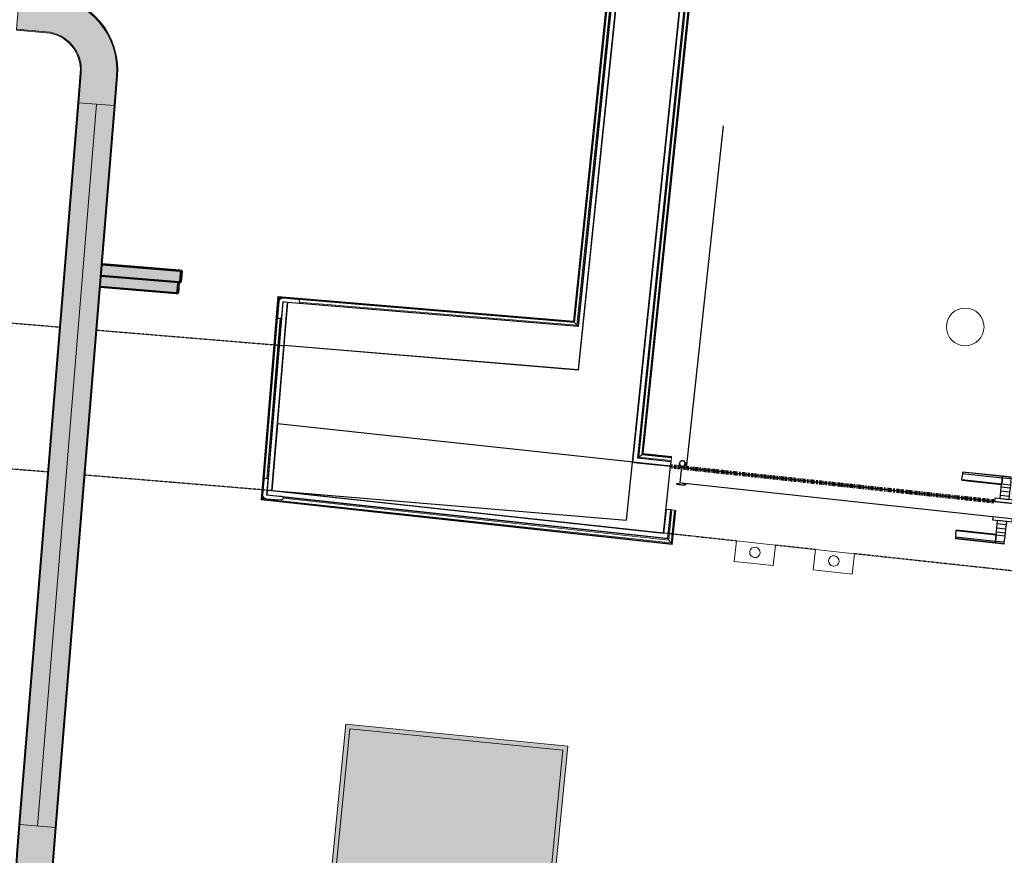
# Model space of a CAD drawing. Header units: millimetres. Extents: x -2845 to 74565, y -36590 to 13748.
# Tile 29 of 53: x 43843 to 46481, y -22444 to -20205. Entities that reach past the tile are written whole.
import ezdxf

# ---------------------------------------------------------------- set-up
doc = ezdxf.new("R2010")
doc.units = ezdxf.units.MM
doc.linetypes.add('Tiret', pattern=[2.5, 1.25, -1.25])
doc.linetypes.add('Tiret_2_', pattern=[2.5, 1.25, -1.25])
doc.layers.add('A-AREA', color=4, linetype='Tiret', lineweight=100, true_color=0x00ffff)
doc.layers.add('A-DOOR-HDLN', color=5, linetype='Tiret', lineweight=25, true_color=0x0000ff)
for name, color, linetype, lineweight in [('A-DETL-GENF', 7, 'Continuous', 18), ('A-DOOR', 7, 'Continuous', 25), ('A-FLOR-HRAL', 7, 'Continuous', 18), ('A-WALL', 7, 'Continuous', 25), ('CHEMIN DE CABLE ELE', 7, 'Continuous', 18), ('I-WALL', 7, 'Continuous', 25), ('INSTAL ELECTRIQUE', 7, 'Continuous', 18), ('Q-SPCQ', 7, 'Continuous', 18)]:
    doc.layers.add(name, color=color, linetype=linetype, lineweight=lineweight)

# ---------------------------------------------------------------- blocks, each defined once
blk = doc.blocks.new('Ouverture en rectangle - Ouverture en rectangle _100x207_-3508368-2021_015_1111_DCE_1_50_N0 FINI_CFO_GEN')
at = {"layer": 'A-DOOR-HDLN', "linetype": 'Tiret_2_'}
for p, q in [((-500, 90), (500, 90)), ((-303.2, -90), (-500, -90)), ((-90.4, -90), (-198.2, -90)), ((500, -90), (14.6, -90))]:
    blk.add_line(p, q, dxfattribs=at)
blk = doc.blocks.new('Ouverture en rectangle - Ouverture en rectangle _83x207_-3217784-2021_015_1111_DCE_1_50_N0 FINI_CFO_GEN')
at = {"layer": 'A-DOOR-HDLN', "linetype": 'Tiret_2_'}
for p, q in [((-415, 195), (87.3, 195)), ((187.3, 195), (415, 195)), ((87.9, -195), (-415, -195)), ((415, -195), (187.9, -195))]:
    blk.add_line(p, q, dxfattribs=at)
blk = doc.blocks.new('B02_DC_STR_rvt-1-2021_015_1111_DCE_1_50_N0 FINI_CFO_GEN')
at = {"layer": 'I-WALL'}
for p, q in [((-7494.8, -17907.8), (-7829.9, -21143.9)), ((-7660.4, -21157.9), (-7343.4, -18096.7)), ((-8618.7, -21078.4), (-8650.9, -21467.1)), ((-7829.9, -21143.9), (-8618.7, -21078.4)), ((-7700.6, -21545.9), (-7660.4, -21157.9)), ((-8636, -21287.9), (-8650.9, -21467.1)), ((-7582.6, -21402), (-8636, -21287.9)), ((-7602, -21580.9), (-7582.6, -21402)), ((-8650.9, -21467.1), (-8660.2, -21466.3)), ((-8660.2, -21466.3), (-7602, -21580.9)), ((-8650.9, -21467.1), (-7700.6, -21545.9))]:
    blk.add_line(p, q, dxfattribs=at)
at = {"layer": 'A-DOOR', "color": 5, "lineweight": 25, "true_color": 0x0000ff}
for name, p, rotation in [('Ouverture en rectangle - Ouverture en rectangle _83x207_-3217784-2021_015_1111_DCE_1_50_N0 FINI_CFO_GEN', (-9048.4, -21238.5), 175.2586130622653), ('Ouverture en rectangle - Ouverture en rectangle _100x207_-3508368-2021_015_1111_DCE_1_50_N0 FINI_CFO_GEN', (-7095.2, -21545.3), 353.8181912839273)]:
    blk.add_blockref(name, p, dxfattribs=dict(at, rotation=rotation))
blk = doc.blocks.new('PRT_SIMPLE_HUI_58x68x48 TUNE L - PRT_BOIS_1V_EI30_930x2040x40-552185-2021_015_1111_DCE_1_50_N0 FINI_CFO_GEN')
at = {"layer": 'A-DETL-GENF'}
h = blk.add_hatch(color=256, dxfattribs=at)
h.paths.add_polyline_path([(-483.8, -62.2), (-485.1, -64.2), (-496.1, -65.7), (-500.5, -65.7), (-500.5, -67), (-496, -67), (-483.8, -65.3)])
h.paths.add_polyline_path([(-508.5, -60.5), (-508.5, -64), (-502, -64), (-502, -62.7), (-505.2, -62.7), (-505.2, -61.8), (-488.7, -61.8), (-484.6, -62.8), (-483.8, -62.2), (-488.5, -60.5)])
h = blk.add_hatch(color=256, dxfattribs=at)
h.paths.add_polyline_path([(413.8, -62.2), (413.8, -65.3), (426, -67), (430.5, -67), (430.5, -65.7), (426.1, -65.7), (415.1, -64.2)])
h.paths.add_polyline_path([(418.5, -60.5), (413.8, -62.2), (415.1, -63.1), (418.7, -61.8), (435.2, -61.8), (435.2, -62.7), (432, -62.7), (432, -64), (438.5, -64), (438.5, -60.5)])
for p, q in [((-488.5, -60.5), (-508.5, -60.5)), ((-508.5, -60.5), (-508.5, -64)), ((-508.5, -64), (-502, -64)), ((-505.2, -62.7), (-505.2, -61.8)), ((-505.2, -61.8), (-488.7, -61.8)), ((-502, -62.7), (-505.2, -62.7)), ((-502, -64), (-502, -62.7)), ((-496.1, -65.7), (-500.5, -65.7)), ((-500.5, -65.7), (-500.5, -67)), ((-500.5, -67), (-496, -67)), ((-485.1, -64.2), (-496.1, -65.7)), ((-496, -67), (-483.8, -65.3)), ((-488.7, -61.8), (-485.1, -63.1)), ((-483.8, -62.2), (-488.5, -60.5)), ((-485.1, -63.1), (-485.1, -64.2)), ((-483.8, -65.3), (-483.8, -62.2)), ((418.5, -60.5), (413.8, -62.2)), ((413.8, -62.2), (413.8, -65.3)), ((413.8, -65.3), (426, -67)), ((415.1, -63.1), (418.7, -61.8)), ((415.1, -64.2), (415.1, -63.1)), ((426.1, -65.7), (415.1, -64.2)), ((438.5, -60.5), (418.5, -60.5)), ((418.7, -61.8), (435.2, -61.8)), ((426, -67), (430.5, -67)), ((430.5, -65.7), (426.1, -65.7)), ((430.5, -67), (430.5, -65.7)), ((435.2, -62.7), (432, -62.7)), ((432, -62.7), (432, -64)), ((432, -64), (438.5, -64)), ((435.2, -61.8), (435.2, -62.7)), ((438.5, -64), (438.5, -60.5))]:
    blk.add_line(p, q, dxfattribs=at)
at = {"layer": 'A-DOOR'}
for p, q in [((-427.1, 2.5), (-450.6, 2.5)), ((-450.6, 2.5), (-450.6, 2)), ((-450.6, 2), (-450.6, -2.1)), ((-427.1, 2), (-450.6, 2)), ((-319.6, 2.5), (-427.1, 2.5)), ((-427.1, 2.5), (-427.1, 2)), ((-427.1, 2), (-427.1, 2.5)), ((-427.1, 2), (-427.1, -2.1)), ((-319.6, 2), (-427.1, 2)), ((-427.1, -2.1), (-427.1, 2)), ((-319.6, 2), (-319.6, 2.5)), ((-319.6, -2.1), (-319.6, 2)), ((-450.6, -2.1), (-450.6, -9.2)), ((-427.1, -2.1), (-450.6, -2.1)), ((-450.6, -18.5), (-450.6, -9.2)), ((-450.6, -26.9), (-450.6, -18.5)), ((-427.1, -18.5), (-450.6, -18.5)), ((-427.1, -2.1), (-427.1, -9.2)), ((-319.6, -2.1), (-427.1, -2.1)), ((-427.1, -9.2), (-427.1, -2.1)), ((-427.1, -18.5), (-427.1, -9.2)), ((-427.1, -9.2), (-427.1, -18.5)), ((-427.1, -19.7), (-427.1, -18.5)), ((-319.6, -18.5), (-427.1, -18.5)), ((-427.1, -18.5), (-427.1, -26.9)), ((-427.1, -19.7), (-319.6, -19.7)), ((-319.6, -9.2), (-319.6, -2.1)), ((-319.6, -9.2), (-319.6, -18.5)), ((-319.6, -18.5), (-319.6, -19.7)), ((-450.6, -37.3), (-450.6, -26.9)), ((-427.1, -26.9), (-450.6, -26.9)), ((-450.6, -48.1), (-450.6, -37.3)), ((-427.1, -37.3), (-450.6, -37.3)), ((-450.6, -56.5), (-450.6, -48.1)), ((-450.6, -48.1), (-427.1, -48.1)), ((-427.1, -26.9), (-427.1, -37.3)), ((-427.1, -37.3), (-427.1, -48.1)), ((-427.1, -48.1), (-427.1, -56.5)), ((-499.5, -67), (-499.5, -107)), ((426, -67), (-496, -67)), ((-465.6, -58), (-465.6, -67)), ((-413.4, -58), (-465.6, -58)), ((-450.6, -56.5), (-450.6, -57.5)), ((-450.6, -57.5), (-427.1, -57.5)), ((-427.1, -57.5), (-427.1, -56.5)), ((-413.4, -67), (-413.4, -58)), ((430.5, -107), (430.5, -67)), ((-499.5, -107), (430.5, -107)), ((-465.6, -107), (-465.6, -116)), ((-465.6, -116), (-413.4, -116)), ((-427.1, -116.5), (-450.6, -116.5)), ((-450.6, -116.5), (-450.6, -117.5)), ((-450.6, -125.9), (-450.6, -117.5)), ((-450.6, -136.7), (-450.6, -125.9)), ((-427.1, -125.9), (-450.6, -125.9)), ((-427.1, -117.5), (-427.1, -116.5)), ((-427.1, -117.5), (-427.1, -125.9)), ((-427.1, -125.9), (-427.1, -136.7)), ((-413.4, -116), (-413.4, -107)), ((417, -107), (417, -1030)), ((-450.6, -147.1), (-450.6, -136.7)), ((-450.6, -136.7), (-427.1, -136.7)), ((-450.6, -155.5), (-450.6, -147.1)), ((-450.6, -147.1), (-427.1, -147.1)), ((-450.6, -164.8), (-450.6, -155.5)), ((-450.6, -155.5), (-427.1, -155.5)), ((-427.1, -136.7), (-427.1, -147.1)), ((-427.1, -147.1), (-427.1, -155.5)), ((-427.1, -155.5), (-427.1, -154.3)), ((-319.6, -154.3), (-427.1, -154.3)), ((-427.1, -164.8), (-427.1, -155.5)), ((-427.1, -155.5), (-319.6, -155.5)), ((-427.1, -155.5), (-427.1, -164.8)), ((-319.6, -154.3), (-319.6, -155.5)), ((-319.6, -155.5), (-319.6, -164.8)), ((-450.6, -164.8), (-450.6, -171.9)), ((-450.6, -171.9), (-450.6, -176)), ((-450.6, -171.9), (-427.1, -171.9)), ((-450.6, -176), (-450.6, -176.5)), ((-450.6, -176), (-427.1, -176)), ((-450.6, -176.5), (-427.1, -176.5)), ((-427.1, -164.8), (-427.1, -171.9)), ((-427.1, -171.9), (-427.1, -164.8)), ((-427.1, -171.9), (-427.1, -176)), ((-427.1, -171.9), (-319.6, -171.9)), ((-427.1, -176), (-427.1, -171.9)), ((-427.1, -176), (-427.1, -176.5)), ((-427.1, -176), (-319.6, -176)), ((-427.1, -176.5), (-427.1, -176)), ((-427.1, -176.5), (-319.6, -176.5)), ((-319.6, -171.9), (-319.6, -164.8)), ((-319.6, -176), (-319.6, -171.9)), ((-319.6, -176.5), (-319.6, -176))]:
    blk.add_line(p, q, dxfattribs=at)
for radius, start, end in [(9.12, 155.8208, 180), (9.12, 180, 204.1792), (7.5, 360, 180), (7.5, 180, 360), (7.5, 180, 240), (7.5, 135, 165), (9.12, 111.9887, 120), (9.12, 240, 248.0113), (7.5, 60, 120), (7.5, 270, 0), (9.12, 60, 68.0113), (7.5, 0, 30), (9.12, 0, 24.1792)]:
    blk.add_arc((429, -118), radius, start, end, dxfattribs=at)
at = {"layer": 'Q-SPCQ'}
for p, q in [((430.5, -93), (430.5, -107)), ((430.5, -107), (403.5, -107))]:
    blk.add_line(p, q, dxfattribs=at)
blk = doc.blocks.new('Garde-corps - Garde-corps-507123-2021_015_1111_DCE_1_50_N0 FINI_CFO_GEN')
at = {"layer": 'A-FLOR-HRAL'}
for p, q in [((-7667.5, -21377.2), (-7329.6, -18113.9)), ((-7659.7, -21370.9), (-7323.3, -18121.8)), ((-7657.8, -21369.3), (-7321.7, -18123.8)), ((-7656, -21367.9), (-7320.3, -18125.6)), ((-7659.7, -21370.9), (-7667.5, -21377.2)), ((-7581, -21386.6), (-7667.5, -21377.2)), ((-7580.2, -21379.5), (-7659.7, -21370.9)), ((-7580, -21377.8), (-7657.8, -21369.3)), ((-7579.8, -21376.1), (-7656, -21367.9)), ((-7581.3, -21389.6), (-7581, -21386.6)), ((-7580.2, -21379.5), (-7581, -21386.6)), ((-7580, -21377.8), (-7580.2, -21379.5)), ((-7580, -21377.8), (-7579.8, -21376.1))]:
    blk.add_line(p, q, dxfattribs=at)
for points, knots in [([(-7667.5, -21377.2), (-7667.5, -21377.2), (-7667.6, -21377.2), (-7667.8, -21377.4), (-7668, -21377.6), (-7668.2, -21377.7), (-7668.3, -21377.9), (-7668.5, -21378), (-7668.8, -21378.2), (-7669.1, -21378.5), (-7669.4, -21378.7), (-7669.6, -21378.9), (-7670.1, -21379.3), (-7670.5, -21379.6), (-7670.8, -21379.9)], [0, 0, 0, 0, 0.166667, 0.25, 0.333333, 0.416667, 0.458333, 0.5, 0.583333, 0.666667, 0.708333, 0.75, 0.833333, 1, 1, 1, 1]), ([(-7656, -21367.9), (-7656, -21367.9), (-7656, -21367.9), (-7656.2, -21368), (-7656.3, -21368.1), (-7656.5, -21368.3), (-7656.7, -21368.4), (-7656.8, -21368.5), (-7657, -21368.7), (-7657.1, -21368.8), (-7657.2, -21368.9), (-7657.4, -21369), (-7657.5, -21369.1), (-7657.6, -21369.2), (-7657.7, -21369.3), (-7657.8, -21369.3)], [0.1, 0.1, 0.1, 0.1, 0.2, 0.3, 0.4, 0.475, 0.55, 0.6, 0.65, 0.7, 0.75, 0.8, 0.85, 0.9, 1, 1, 1, 1])]:
    blk.add_open_spline(points, degree=3, knots=knots, dxfattribs=at)
blk = doc.blocks.new('Garde-corps - Garde-corps-507583-2021_015_1111_DCE_1_50_N0 FINI_CFO_GEN')
at = {"layer": 'A-FLOR-HRAL'}
for p, q in [((-9251.1, -19757.2), (-9250.6, -19751.7)), ((-9250.4, -19748.7), (-9250.6, -19751.7)), ((-9250.6, -19751.7), (-7715.2, -19879.1)), ((-9178.1, -19768.3), (-7726.7, -19888.7)), ((-9178, -19766.6), (-7724.9, -19887.2)), ((-9177.8, -19764.9), (-7723, -19885.6)), ((-7723, -19885.6), (-7840.1, -21016.2)), ((-7715.2, -19879.1), (-7833.7, -21023.9)), ((-7711.9, -19876.3), (-7831, -21027.2)), ((-7715.2, -19879.1), (-7723, -19885.6)), ((-7726.7, -19888.7), (-7843.1, -21012.6)), ((-7724.9, -19887.2), (-7841.6, -21014.4)), ((-8634.5, -20946.9), (-8679.7, -21491.8)), ((-8633, -20948.7), (-8678, -21490.3)), ((-8631.4, -20950.6), (-8676.1, -21488.8)), ((-7843.1, -21012.6), (-8634.5, -20946.9)), ((-7841.6, -21014.4), (-8633, -20948.7)), ((-7840.1, -21016.2), (-8631.4, -20950.6)), ((-8631.4, -20950.6), (-8628.2, -20954.4)), ((-7833.7, -21023.9), (-8578.4, -20962.2)), ((-8628.8, -21004.8), (-8664.5, -21435.6)), ((-8625.6, -21002.1), (-8661.8, -21438.9)), ((-7833.7, -21023.9), (-7840.1, -21016.2)), ((-8679.7, -21491.8), (-7578.3, -21611.1)), ((-8678, -21490.3), (-7579.8, -21609.3)), ((-8672.8, -21486), (-8676.1, -21488.8)), ((-8676.1, -21488.8), (-7581.3, -21607.3)), ((-8623.3, -21484.3), (-7590.3, -21596.2)), ((-8620.5, -21487.6), (-7587.6, -21599.5)), ((-7587.6, -21599.5), (-7578.9, -21519)), ((-7578.9, -21519), (-7581.9, -21518.7)), ((-7581.3, -21607.3), (-7571.8, -21519.8)), ((-7579.8, -21609.3), (-7570.1, -21520)), ((-7578.9, -21519), (-7571.8, -21519.8)), ((-7578.3, -21611.1), (-7568.5, -21520.1)), ((-7571.8, -21519.8), (-7570.1, -21520)), ((-7568.5, -21520.1), (-7570.1, -21520)), ((-7590.3, -21596.2), (-7590.2, -21594.8)), ((-7581.3, -21607.3), (-7587.6, -21599.5))]:
    blk.add_line(p, q, dxfattribs=at)
for points, knots in [([(-7711.9, -19876.3), (-7712.1, -19876.6), (-7712.6, -19876.9), (-7713.1, -19877.4), (-7713.4, -19877.7), (-7713.7, -19877.9), (-7713.9, -19878.1), (-7714.1, -19878.2), (-7714.3, -19878.4), (-7714.5, -19878.6), (-7714.7, -19878.7), (-7714.9, -19878.9), (-7715.1, -19879), (-7715.2, -19879.1), (-7715.2, -19879.1)], [0, 0, 0, 0, 0.166667, 0.25, 0.333333, 0.375, 0.416667, 0.5, 0.541667, 0.583333, 0.666667, 0.75, 0.833333, 1, 1, 1, 1]), ([(-7724.9, -19887.2), (-7725, -19887.2), (-7725.1, -19887.3), (-7725.2, -19887.4), (-7725.4, -19887.5), (-7725.5, -19887.6), (-7725.6, -19887.8), (-7725.8, -19887.9), (-7725.9, -19888), (-7726, -19888.1), (-7726.1, -19888.2), (-7726.3, -19888.3), (-7726.4, -19888.4), (-7726.6, -19888.5), (-7726.7, -19888.6), (-7726.7, -19888.7), (-7726.7, -19888.7)], [0, 0, 0, 0, 0.1, 0.15, 0.2, 0.25, 0.3, 0.35, 0.4, 0.45, 0.5, 0.55, 0.625, 0.7, 0.8, 0.9, 0.9, 0.9, 0.9]), ([(-8634.5, -20946.9), (-8634.5, -20947), (-8634.5, -20947), (-8634.3, -20947.2), (-8634.2, -20947.4), (-8634.1, -20947.5), (-8634, -20947.6), (-8633.9, -20947.8), (-8633.7, -20947.9), (-8633.6, -20948), (-8633.5, -20948.2), (-8633.4, -20948.3), (-8633.3, -20948.4), (-8633.2, -20948.6), (-8633.1, -20948.7), (-8633, -20948.7)], [-0.9, -0.9, -0.9, -0.9, -0.75, -0.65, -0.55, -0.5, -0.45, -0.4, -0.35, -0.3, -0.25, -0.2, -0.15, -0.1, 0, 0, 0, 0]), ([(-7841.6, -21014.4), (-7841.7, -21014.3), (-7841.8, -21014.2), (-7841.9, -21014.1), (-7842, -21013.9), (-7842.1, -21013.8), (-7842.2, -21013.7), (-7842.3, -21013.5), (-7842.4, -21013.4), (-7842.5, -21013.3), (-7842.6, -21013.2), (-7842.7, -21013), (-7842.9, -21012.9), (-7843, -21012.7), (-7843.1, -21012.6), (-7843.1, -21012.6), (-7843.1, -21012.6)], [0, 0, 0, 0, 0.1, 0.15, 0.2, 0.25, 0.3, 0.35, 0.4, 0.45, 0.5, 0.55, 0.625, 0.7, 0.8, 0.9, 0.9, 0.9, 0.9]), ([(-7831, -21027.2), (-7831.3, -21026.9), (-7831.6, -21026.4), (-7832, -21025.9), (-7832.3, -21025.6), (-7832.5, -21025.4), (-7832.7, -21025.1), (-7832.9, -21024.9), (-7833, -21024.7), (-7833.2, -21024.5), (-7833.3, -21024.3), (-7833.5, -21024.2), (-7833.7, -21024), (-7833.7, -21023.9), (-7833.7, -21023.9)], [0, 0, 0, 0, 0.166667, 0.25, 0.333333, 0.375, 0.416667, 0.5, 0.541667, 0.583333, 0.666667, 0.75, 0.833333, 1, 1, 1, 1]), ([(-8678, -21490.3), (-8678, -21490.4), (-8678.1, -21490.4), (-8678.3, -21490.6), (-8678.4, -21490.7), (-8678.5, -21490.8), (-8678.7, -21490.9), (-8678.8, -21491), (-8678.9, -21491.1), (-8679, -21491.2), (-8679.2, -21491.3), (-8679.3, -21491.4), (-8679.4, -21491.5), (-8679.6, -21491.6), (-8679.7, -21491.7), (-8679.7, -21491.8), (-8679.7, -21491.8)], [0, 0, 0, 0, 0.1, 0.15, 0.2, 0.25, 0.3, 0.35, 0.4, 0.45, 0.5, 0.55, 0.625, 0.7, 0.8, 0.9, 0.9, 0.9, 0.9]), ([(-7590.3, -21596.2), (-7590.1, -21596.5), (-7589.7, -21596.9), (-7589.3, -21597.4), (-7589, -21597.8), (-7588.8, -21598), (-7588.6, -21598.2), (-7588.5, -21598.5), (-7588.3, -21598.7), (-7588.2, -21598.8), (-7588, -21599), (-7587.8, -21599.2), (-7587.7, -21599.4), (-7587.6, -21599.5), (-7587.6, -21599.5)], [0, 0, 0, 0, 0.166667, 0.25, 0.333333, 0.375, 0.416667, 0.5, 0.541667, 0.583333, 0.666667, 0.75, 0.833333, 1, 1, 1, 1]), ([(-7578.3, -21611.1), (-7578.3, -21611.1), (-7578.4, -21611), (-7578.5, -21610.8), (-7578.7, -21610.6), (-7578.8, -21610.5), (-7578.9, -21610.4), (-7579, -21610.2), (-7579.1, -21610.1), (-7579.2, -21610), (-7579.3, -21609.8), (-7579.4, -21609.7), (-7579.5, -21609.6), (-7579.7, -21609.4), (-7579.7, -21609.3), (-7579.8, -21609.3)], [-0.9, -0.9, -0.9, -0.9, -0.75, -0.65, -0.55, -0.5, -0.45, -0.4, -0.35, -0.3, -0.25, -0.2, -0.15, -0.1, 0, 0, 0, 0])]:
    blk.add_open_spline(points, degree=3, knots=knots, dxfattribs=at)
blk = doc.blocks.new('1010_PROTECTION  D_ANGLE - 1010_PROTECTION  D_ANGLE-534363-2021_015_1111_DCE_1_50_N0 FINI_CFO_GEN')
at = {"layer": 'Q-SPCQ'}
for p, q in [((-10, 40), (-10, 0)), ((0, 0), (0, 40)), ((40, 0), (0, 0)), ((0, -10), (40, -10))]:
    blk.add_line(p, q, dxfattribs=at)
for centre, radius, start, end in [((-5, 40), 5, 360, 180), ((0, 0), 10, 180, 270), ((40, -5), 5, 270, 90)]:
    blk.add_arc(centre, radius, start, end, dxfattribs=at)
blk = doc.blocks.new('B02_ARC_rvt-1-2021_015_1111_DCE_1_50_N0 FINI_CFO_GEN')
at = {"layer": 'A-AREA'}
blk.add_line((-7582.6, -21402), (-6714.7, -21496), dxfattribs=at)
at = {"layer": 'A-WALL'}
for p, q in [((-7829.7, -21142.7), (-7494.8, -17907.8)), ((-7344.7, -18109.1), (-7684.5, -21391)), ((-7670.8, -21379.9), (-7332.3, -18110.6)), ((-7711.2, -19876.4), (-7830.3, -21027.2)), ((-8621.5, -20961.6), (-8663.4, -21466)), ((-8650.9, -21467.3), (-8609.1, -20962.6)), ((-8609.1, -20962.6), (-8621.5, -20961.6)), ((-7842.2, -21141.6), (-7829.7, -21142.7)), ((-7581.3, -21389.6), (-7670.8, -21379.9)), ((-7582.6, -21402), (-7581.3, -21389.6)), ((-7684.5, -21391), (-7672.1, -21392.3)), ((-7672.1, -21392.3), (-7582.6, -21402)), ((-8663.4, -21466), (-8664.4, -21478.4)), ((-7601.2, -21581), (-8650.9, -21467.3)), ((-8664.4, -21478.4), (-7602.6, -21593.5)), ((-7594.3, -21517.3), (-7601.2, -21581)), ((-7581.9, -21518.7), (-7594.3, -21517.3)), ((-7590.2, -21594.8), (-7581.9, -21518.7)), ((-7602.6, -21593.5), (-7590.2, -21594.8))]:
    blk.add_line(p, q, dxfattribs=at)
at = {"layer": 'I-WALL'}
for p, q in [((-8609.1, -20962.6), (-8618.6, -21077.2)), ((-7830.3, -21027.2), (-8609.1, -20962.6)), ((-8618.6, -21077.2), (-7842.2, -21141.6))]:
    blk.add_line(p, q, dxfattribs=at)
at = {"layer": 'A-DOOR', "lineweight": 18, "rotation": 173.8181912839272}
blk.add_blockref('PRT_SIMPLE_HUI_58x68x48 TUNE L - PRT_BOIS_1V_EI30_930x2040x40-552185-2021_015_1111_DCE_1_50_N0 FINI_CFO_GEN', (-7137.2, -21558.3), dxfattribs=at)
at = {"layer": 'A-FLOR-HRAL', "lineweight": 18}
for name in ['Garde-corps - Garde-corps-507123-2021_015_1111_DCE_1_50_N0 FINI_CFO_GEN', 'Garde-corps - Garde-corps-507583-2021_015_1111_DCE_1_50_N0 FINI_CFO_GEN']:
    blk.add_blockref(name, (0, 0), dxfattribs=at)
at = {"layer": 'Q-SPCQ', "lineweight": 18}
for p, rotation in [((-8621.5, -20961.6), 265.258613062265), ((-8665, -21478.9), 355.258613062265)]:
    blk.add_blockref('1010_PROTECTION  D_ANGLE - 1010_PROTECTION  D_ANGLE-534363-2021_015_1111_DCE_1_50_N0 FINI_CFO_GEN', p, dxfattribs=dict(at, rotation=rotation))
blk = doc.blocks.new('604_DALLE LED 600x600MM - 26W 4000K 3600lm-V13-2021_015_1111_DCE_1_50_N0 FINI_CFO_GEN')
at = {"layer": 'INSTAL ELECTRIQUE', "true_color": 0xf6d57a}
for points in [[(212, -298.5), (-298.5, -298.5), (-298.5, 298.5), (221.6, 298.5), (221.4, 287), (-287, 287), (-287, -287), (212.2, -287), (212.1, -288.5)], [(212.2, -287), (-287, -287), (-287, 287), (221.4, 287), (218.1, 81.8), (169.1, 82.3), (168, -22.7), (216.4, -23.2), (215.4, -88.5)]]:
    blk.add_hatch(color=41, dxfattribs=at).paths.add_polyline_path(points)
at = {"layer": 'INSTAL ELECTRIQUE'}
for p, q in [((-298.5, -298.5), (-298.5, 298.5)), ((-298.5, 298.5), (221.6, 298.5)), ((-287, 287), (-287, -287)), ((-287, 287), (221.4, 287)), ((212.2, -287), (-287, -287)), ((212, -298.5), (-298.5, -298.5))]:
    blk.add_line(p, q, dxfattribs=at)
blk = doc.blocks.new('604_BAES GENERIQUE SAILLIE - BAES _-4673004-2021_015_1111_DCE_1_50_N0 FINI_CFO_GEN')
at = {"layer": 'INSTAL ELECTRIQUE', "lineweight": 50, "true_color": 0xd4d1cd}
for points in [[(-8899.6, -20908.4), (-8897.1, -20878.5), (-9105.5, -20861.3), (-9107.9, -20891.2), (-8901.6, -20908.3)], [(-8894.6, -20908.9), (-8892.3, -20878.9), (-8897.1, -20878.6), (-8899.6, -20908.4), (-8894.6, -20908.9)], [(-8907.1, -20937.9), (-8904.6, -20908), (-9107.9, -20891.2), (-9110.4, -20921.1), (-9070.8, -20924.3)], [(-8902.1, -20938.3), (-8899.8, -20908.4), (-8904.6, -20908.4), (-8907.1, -20937.9), (-8902.1, -20938.3)]]:
    blk.add_hatch(color=254, dxfattribs=at).paths.add_polyline_path(points)
at = {"layer": 'INSTAL ELECTRIQUE', "lineweight": 50, "true_color": 0x008000}
blk.add_hatch(color=96, dxfattribs=at).paths.add_polyline_path([(-8897.1, -20878.5), (-8897, -20877.5), (-9105.4, -20860.3), (-9105.5, -20861.3), (-8901.6, -20878.2)])
at = {"layer": 'INSTAL ELECTRIQUE', "lineweight": 50}
for p, q in [((-8897.1, -20878.5), (-9105.5, -20861.3)), ((-9105.5, -20861.3), (-8897.1, -20878.5)), ((-9105.4, -20860.3), (-8897, -20877.5)), ((-8897.1, -20878.5), (-8892.1, -20879)), ((-8892.1, -20879), (-8897.1, -20878.5)), ((-8892.1, -20878), (-8897, -20877.5)), ((-8892.1, -20878), (-8897, -20877.5)), ((-8894.6, -20908.9), (-8892.1, -20879)), ((-8892.1, -20879), (-8892.1, -20878)), ((-8899.6, -20908.4), (-9107.9, -20891.2)), ((-8902.1, -20938.3), (-8899.6, -20908.4)), ((-8899.6, -20908.4), (-8894.6, -20908.9)), ((-8907.1, -20937.9), (-9110.4, -20921.1)), ((-8907.1, -20937.9), (-8902.1, -20938.3))]:
    blk.add_line(p, q, dxfattribs=at)
blk = doc.blocks.new('Chemin de câbles - Courbure - Standard-4698532-2021_015_1111_DCE_1_50_N0 FINI_CFO_GEN')
at = {"layer": 'CHEMIN DE CABLE ELE', "true_color": 0x0080ff}
for points in [[(-229.8, -47.5), (-149.8, -47.5), (-105.5, -42.4), (-63.3, -27.4), (-25.5, -3.1), (4.5, 26.8), (28, 64.2), (42.7, 105.8), (47.7, 149.7), (47.8, 229.7), (-47.1, 229.9), (-47.3, 149.9), (-52.3, 118.2), (-66.9, 89.7), (-90.8, 66.4), (-118.7, 52.4), (-149.8, 47.5), (-229.8, 47.5), (-229.8, 40.9)], [(-229.8, 47.5), (-149.6, 47.5), (-117.9, 52.6), (-89.6, 67), (-66.9, 89.7), (-52.1, 119.2), (-47.3, 150.1), (-47.1, 229.9), (-49.7, 229.9), (-49.8, 149.6), (-55.2, 118), (-68.9, 91.2), (-91.1, 69.1), (-118.9, 54.9), (-150, 50), (-229.8, 50)], [(-229.8, -50), (-149.6, -50), (-105.3, -45), (-63.1, -30.2), (-25.2, -6.4), (7.6, 27), (30.8, 64.4), (45.2, 106), (50.2, 149.9), (50.3, 229.7), (47.8, 229.7), (47.6, 149.5), (42.4, 105), (27.2, 62.8), (4.5, 26.8), (-26.8, -4.5), (-64.2, -27.9), (-105.9, -42.5), (-150, -47.5), (-229.8, -47.5)]]:
    blk.add_hatch(color=150, dxfattribs=at).paths.add_polyline_path(points)
at = {"layer": 'CHEMIN DE CABLE ELE', "color": 8, "true_color": 0x808080}
for p, q in [((-49.7, 229.9), (-49.8, 149.9)), ((-47.1, 229.9), (-49.7, 229.9)), ((-47.3, 149.9), (-47.1, 229.9)), ((47.8, 229.7), (-47.1, 229.9)), ((47.8, 229.7), (47.7, 149.7)), ((50.3, 229.7), (47.8, 229.7)), ((50.2, 149.7), (50.3, 229.7)), ((-229.8, 47.5), (-229.8, 50)), ((-149.8, 50), (-229.8, 50)), ((-229.8, -47.5), (-229.8, 47.5)), ((-149.8, 47.5), (-229.8, 47.5)), ((-229.8, -50), (-229.8, -47.5)), ((-149.8, -47.5), (-229.8, -47.5)), ((-149.8, -50), (-229.8, -50))]:
    blk.add_line(p, q, dxfattribs=at)
for radius in [102.5, 100, 200, 197.5]:
    blk.add_arc((-149.8, 150), radius, 270, 359.9212, dxfattribs=at)
blk = doc.blocks.new('602_BOITE DE DERIVATION - 105X105X50 GENERIQUE-7162971-2021_015_1111_DCE_1_50_N0 FINI_CFO_GEN')
at = {"layer": 'INSTAL ELECTRIQUE'}
for p, q in [((-7200.7, -21679.7), (-7194.8, -21625.1)), ((-7194.8, -21625.1), (-7090.4, -21636.4)), ((-7090.4, -21636.4), (-7096.3, -21691)), ((-7096.3, -21691), (-7200.7, -21679.7))]:
    blk.add_line(p, q, dxfattribs=at)
for start, end in [(173.8182, 353.8182), (353.8182, 173.8182)]:
    blk.add_arc((-7145.3, -21655.6), 14, start, end, dxfattribs=at)
blk = doc.blocks.new('602_BOITE DE DERIVATION - 105X105X50 GENERIQUE-7163022-2021_015_1111_DCE_1_50_N0 FINI_CFO_GEN')
at = {"layer": 'INSTAL ELECTRIQUE'}
for p, q in [((-7412.2, -21656.8), (-7406.3, -21602.1)), ((-7406.3, -21602.1), (-7301.9, -21613.4)), ((-7301.9, -21613.4), (-7307.9, -21668.1)), ((-7307.9, -21668.1), (-7412.2, -21656.8))]:
    blk.add_line(p, q, dxfattribs=at)
for start, end in [(353.8182, 173.8182), (173.8182, 353.8182)]:
    blk.add_arc((-7356.8, -21632.6), 14, start, end, dxfattribs=at)
blk = doc.blocks.new('603_DETECTEUR PD4-M-1C-C-PS - CATALOGUE DE TYPE-5044805-2021_015_1111_DCE_1_50_N0 FINI_CFO_GEN')
at = {"layer": 'INSTAL ELECTRIQUE'}
for start, end in [(0, 180), (180, 360)]:
    blk.add_arc((0, 0), 50.5, start, end, dxfattribs=at)
blk = doc.blocks.new('Chemin de câbles - Courbure - Standard-6397142-2021_015_1111_DCE_1_50_N0 FINI_CFO_GEN')
at = {"layer": 'CHEMIN DE CABLE ELE', "true_color": 0x0080ff}
for points in [[(47.8, 229.7), (-47.1, 229.9), (-47.3, 149.9), (-52.3, 118.2), (-66.9, 89.7), (-90.8, 66.4), (-118.7, 52.4), (-149.8, 47.5), (-229.8, 47.5), (-229.8, -47.5), (-149.8, -47.5), (-105.5, -42.4), (-63.3, -27.4), (-25.5, -3.1), (4.5, 26.8), (28, 64.1), (42.7, 105.8), (47.7, 149.7), (47.8, 229.5)], [(-47.1, 229.9), (-49.7, 229.9), (-49.8, 149.6), (-55.2, 118), (-68.9, 91.2), (-91.1, 69.1), (-118.9, 54.9), (-150, 50), (-229.8, 50), (-229.6, 47.5), (-149.6, 47.5), (-117.9, 52.6), (-89.6, 67), (-66.9, 89.7), (-52.1, 119.2), (-47.3, 150.1), (-47.2, 199.2)], [(50.3, 229.7), (47.8, 229.7), (47.6, 149.5), (42.4, 105), (27.2, 62.8), (4.5, 26.8), (-26.8, -4.5), (-64.2, -27.9), (-105.9, -42.5), (-150, -47.5), (-229.8, -47.5), (-229.6, -50), (-149.6, -50), (-105.3, -45), (-63.1, -30.2), (-25.2, -6.4), (7.6, 27), (30.8, 64.4), (45.2, 106), (50.2, 149.9), (50.3, 204.3)]]:
    blk.add_hatch(color=150, dxfattribs=at).paths.add_polyline_path(points)
at = {"layer": 'CHEMIN DE CABLE ELE', "color": 8, "true_color": 0x808080}
for p, q in [((-49.7, 229.9), (-49.8, 149.9)), ((-47.1, 229.9), (-49.7, 229.9)), ((-47.3, 149.9), (-47.1, 229.9)), ((47.8, 229.7), (-47.1, 229.9)), ((47.8, 229.7), (47.7, 149.7)), ((50.3, 229.7), (47.8, 229.7)), ((50.2, 149.7), (50.3, 229.7)), ((-229.8, 47.5), (-229.8, 50)), ((-149.8, 50), (-229.8, 50)), ((-229.8, -47.5), (-229.8, 47.5)), ((-149.8, 47.5), (-229.8, 47.5)), ((-229.8, -50), (-229.8, -47.5)), ((-149.8, -47.5), (-229.8, -47.5)), ((-149.8, -50), (-229.8, -50))]:
    blk.add_line(p, q, dxfattribs=at)
for radius in [102.5, 100, 200, 197.5]:
    blk.add_arc((-149.8, 150), radius, 270, 359.92, dxfattribs=at)
blk = doc.blocks.new('B02_ELE_rvt-1-2021_015_1111_DCE_1_50_N0 FINI_CFO_GEN')
at = {"layer": 'CHEMIN DE CABLE ELE', "lineweight": 5, "true_color": 0x0080ff}
for points in [[(-9325.7, -22362.1), (-9167.9, -20427.7), (-9170.5, -20427.5), (-9328.2, -22361.9)], [(-9231.1, -22369.8), (-9073.3, -20435.4), (-9167.9, -20427.7), (-9325.7, -22362.1), (-9237.6, -22369.3)], [(-9228.6, -22370), (-9070.8, -20435.7), (-9073.3, -20435.4), (-9231.1, -22369.8)]]:
    blk.add_hatch(color=150, dxfattribs=at).paths.add_polyline_path(points)
at = {"layer": 'CHEMIN DE CABLE ELE', "color": 8, "true_color": 0x808080}
for p, q in [((-9170.5, -20427.5), (-9328.2, -22361.9)), ((-9167.9, -20427.7), (-9325.7, -22362.1)), ((-9120.6, -20431.6), (-9278.4, -22366)), ((-9073.3, -20435.4), (-9231.1, -22369.8)), ((-9070.8, -20435.7), (-9228.6, -22370)), ((-9170.5, -20427.5), (-9167.9, -20427.7)), ((-9167.9, -20427.7), (-9073.3, -20435.4)), ((-9073.3, -20435.4), (-9070.8, -20435.7)), ((-9325.7, -22362.1), (-9328.2, -22361.9)), ((-9231.1, -22369.8), (-9325.7, -22362.1)), ((-9228.6, -22370), (-9231.1, -22369.8))]:
    blk.add_line(p, q, dxfattribs=at)
at = {"layer": 'CHEMIN DE CABLE ELE', "lineweight": 18}
for name, p, rotation in [('Chemin de câbles - Courbure - Standard-4698532-2021_015_1111_DCE_1_50_N0 FINI_CFO_GEN', (-9102, -20202.6), 85.33743207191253), ('Chemin de câbles - Courbure - Standard-6397142-2021_015_1111_DCE_1_50_N0 FINI_CFO_GEN', (-9297.1, -22595), 265.3374320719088)]:
    blk.add_blockref(name, p, dxfattribs=dict(at, rotation=rotation))
at = {"layer": 'INSTAL ELECTRIQUE', "lineweight": 18}
for name in ['604_BAES GENERIQUE SAILLIE - BAES _-4673004-2021_015_1111_DCE_1_50_N0 FINI_CFO_GEN', '602_BOITE DE DERIVATION - 105X105X50 GENERIQUE-7163022-2021_015_1111_DCE_1_50_N0 FINI_CFO_GEN', '602_BOITE DE DERIVATION - 105X105X50 GENERIQUE-7162971-2021_015_1111_DCE_1_50_N0 FINI_CFO_GEN']:
    blk.add_blockref(name, (0, 0), dxfattribs=at)
at = {"layer": 'INSTAL ELECTRIQUE', "lineweight": 18, "extrusion": (0, 0, -1)}
for name, p, rotation in [('603_DETECTEUR PD4-M-1C-C-PS - CATALOGUE DE TYPE-5044805-2021_015_1111_DCE_1_50_N0 FINI_CFO_GEN', (6793.5, -21028.5), 180), ('604_DALLE LED 600x600MM - 26W 4000K 3600lm-V13-2021_015_1111_DCE_1_50_N0 FINI_CFO_GEN', (8184.8, -22419.6), 275.664543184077)]:
    blk.add_blockref(name, p, dxfattribs=dict(at, rotation=rotation))

msp = doc.modelspace()

# ---------------------------------------------------------------- block references
at = {"lineweight": 5}
for name in ['B02_DC_STR_rvt-1-2021_015_1111_DCE_1_50_N0 FINI_CFO_GEN', 'B02_ARC_rvt-1-2021_015_1111_DCE_1_50_N0 FINI_CFO_GEN', 'B02_ELE_rvt-1-2021_015_1111_DCE_1_50_N0 FINI_CFO_GEN']:
    msp.add_blockref(name, (53169.3, 0), dxfattribs=at)

doc.saveas('drawing.dxf')
